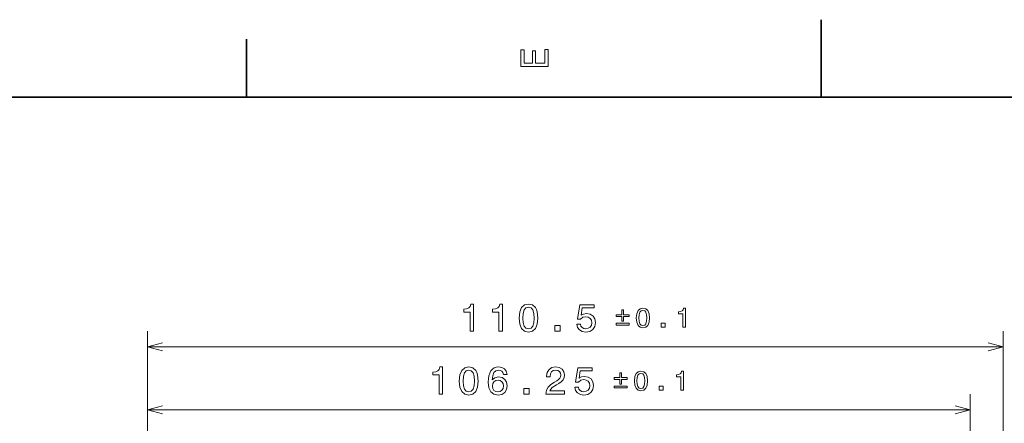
# Model space of a CAD drawing. Extents: x 0 to 594, y 0 to 420.
# Tile 20 of 33: x 193 to 321, y 368 to 420. Entities that reach past the tile are written whole.
import ezdxf

# ---------------------------------------------------------------- set-up
doc = ezdxf.new("R2010")
doc.units = 0

msp = doc.modelspace()

# ---------------------------------------------------------------- linework, layer by layer
at = {"color": 7, "lineweight": 35}
for p, q in [((297, 410), (297, 420)), ((222.800003, 410), (222.800003, 417.5)), ((584, 410), (10, 410))]:
    msp.add_line(p, q, dxfattribs=at)
at = {"color": 7, "lineweight": 13}
for p, q in [((210, 197.882812), (210, 379.766113)), ((320.5, 148.112549), (320.5, 379.766113)), ((210, 377.766113), (320.5, 377.766113)), ((210, 197.882812), (210, 371.638702)), ((316.25, 139.612549), (316.25, 371.638702)), ((210, 369.638702), (316.25, 369.638702))]:
    msp.add_line(p, q, dxfattribs=at)
for points in [[(261.733215, 413.940918), (261.733215, 416.159943), (261.30957, 416.159943), (261.30957, 414.404907), (260.12442, 414.404907), (260.12442, 415.968292), (259.705841, 415.968292), (259.705841, 414.404907), (258.65686, 414.404907), (258.65686, 416.119598), (258.233215, 416.119598), (258.233215, 413.940918)], [(251.651749, 379.766113), (252.110687, 379.766113), (252.110687, 383.291321), (251.767746, 383.291321), (251.676971, 382.983704), (251.495407, 382.776917), (251.218033, 382.655884), (250.834747, 382.61554), (250.834747, 382.257477), (251.651749, 382.257477)], [(255.387772, 379.766113), (255.84671, 379.766113), (255.84671, 383.291321), (255.503769, 383.291321), (255.412994, 382.983704), (255.23143, 382.776917), (254.954056, 382.655884), (254.57077, 382.61554), (254.57077, 382.257477), (255.387772, 382.257477)], [(257.999146, 381.475769), (258.074799, 380.68399), (258.311829, 380.119141), (258.690063, 379.776215), (259.214569, 379.665253), (259.734009, 379.776215), (260.112274, 380.119141), (260.344238, 380.68399), (260.424957, 381.475769), (260.344238, 382.262512), (260.248444, 382.575195), (260.112274, 382.832397), (259.734009, 383.175323), (259.214569, 383.291321), (258.690063, 383.175323), (258.311829, 382.827362), (258.074799, 382.262512)], [(258.483307, 381.475769), (258.523651, 382.085999), (258.649719, 382.52475), (258.876678, 382.781952), (259.214569, 382.872742), (259.547424, 382.781952), (259.774353, 382.52475), (259.900452, 382.085999), (259.940796, 381.475769), (259.900452, 380.860504), (259.774353, 380.421722), (259.547424, 380.16452), (259.214569, 380.078796), (258.876678, 380.16452), (258.649719, 380.421722), (258.523651, 380.860504)], [(265.435913, 380.678925), (265.546844, 380.265381), (265.793976, 379.942627), (266.157104, 379.740906), (266.621063, 379.665253), (267.130432, 379.756012), (267.528839, 380.003143), (267.781006, 380.396515), (267.876831, 380.900848), (267.791077, 381.369873), (267.549011, 381.738007), (267.170776, 381.975037), (266.68158, 382.060791), (266.303345, 382.000275), (266.010834, 381.833832), (266.152039, 382.776917), (267.685181, 382.776917), (267.685181, 383.19046), (265.814148, 383.19046), (265.536743, 381.334564), (265.940216, 381.334564), (266.232727, 381.571594), (266.605927, 381.657318), (266.928711, 381.601837), (267.175812, 381.44046), (267.332153, 381.193359), (267.387634, 380.87561), (267.332153, 380.557892), (267.170776, 380.310791), (266.923645, 380.154449), (266.605927, 380.098969), (266.338623, 380.134277), (266.131866, 380.250275), (265.980591, 380.431824), (265.904907, 380.678925)], [(271.243683, 381.060699), (271.487244, 381.060699), (271.487244, 381.671448), (272.186249, 381.671448), (272.186249, 381.911499), (271.487244, 381.911499), (271.487244, 382.518707), (271.243683, 382.518707), (271.243683, 381.911499), (270.544678, 381.911499), (270.544678, 381.671448), (271.243683, 381.671448)], [(273.131653, 381.487854), (273.184631, 380.933624), (273.350525, 380.538239), (273.615295, 380.298157), (273.982452, 380.22049), (274.346069, 380.298157), (274.61084, 380.538239), (274.773254, 380.933624), (274.829712, 381.487854), (274.773254, 382.038574), (274.706177, 382.257477), (274.61084, 382.4375), (274.346069, 382.677551), (273.982452, 382.758759), (273.615295, 382.677551), (273.350525, 382.43396), (273.184631, 382.038574)], [(273.470581, 381.487854), (273.49881, 381.915039), (273.587067, 382.222168), (273.745911, 382.402191), (273.982452, 382.465759), (274.215454, 382.402191), (274.374329, 382.222168), (274.462585, 381.915039), (274.490814, 381.487854), (274.462585, 381.057159), (274.374329, 380.750031), (274.215454, 380.570007), (273.982452, 380.509979), (273.745911, 380.570007), (273.587067, 380.750031), (273.49881, 381.057159)], [(279.149353, 380.291107), (279.470581, 380.291107), (279.470581, 382.758759), (279.23053, 382.758759), (279.166992, 382.543427), (279.039917, 382.398682), (278.845764, 382.313934), (278.577454, 382.285706), (278.577454, 382.035065), (279.149353, 382.035065)], [(262.6026, 379.766113), (263.298584, 379.766113), (263.298584, 380.517548), (262.6026, 380.517548)], [(270.544678, 380.820648), (270.544678, 380.577057), (272.186249, 380.577057), (272.186249, 380.820648)], [(276.354065, 380.291107), (276.841248, 380.291107), (276.841248, 380.817108), (276.354065, 380.817108)], [(247.658737, 371.638702), (248.117676, 371.638702), (248.117676, 375.16394), (247.774734, 375.16394), (247.68396, 374.856262), (247.502396, 374.649506), (247.225021, 374.528473), (246.841736, 374.488129), (246.841736, 374.130066), (247.658737, 374.130066)], [(250.270126, 373.348358), (250.345764, 372.55658), (250.582809, 371.99173), (250.961044, 371.648804), (251.485535, 371.537842), (252.00499, 371.648804), (252.38324, 371.99173), (252.615219, 372.55658), (252.695923, 373.348358), (252.615219, 374.135101), (252.519409, 374.447784), (252.38324, 374.704987), (252.00499, 375.047913), (251.485535, 375.16394), (250.961044, 375.047913), (250.582809, 374.699951), (250.345764, 374.135101)], [(256.431946, 374.195618), (256.336121, 374.604126), (256.114197, 374.906708), (255.771271, 375.098358), (255.327469, 375.16394), (255.029922, 375.128601), (254.77272, 375.032776), (254.545776, 374.876465), (254.354126, 374.654541), (254.202835, 374.377197), (254.091873, 374.039276), (254.021271, 373.640869), (254.001099, 373.192017), (254.081787, 372.475891), (254.328918, 371.956421), (254.727325, 371.643738), (255.272003, 371.537842), (255.761185, 371.628601), (256.134399, 371.865662), (256.376465, 372.238831), (256.462219, 372.712891), (256.376465, 373.192017), (256.14447, 373.560181), (255.786407, 373.792175), (255.342606, 373.872864), (254.863495, 373.771973), (254.505432, 373.484528), (254.58107, 374.039276), (254.742462, 374.437683), (254.989578, 374.674744), (255.33252, 374.755432), (255.584671, 374.715088), (255.776321, 374.609161), (255.902405, 374.432648), (255.967957, 374.195618)], [(261.463074, 371.638702), (263.868683, 371.638702), (263.868683, 372.072418), (261.967407, 372.072418), (262.073303, 372.309448), (262.254852, 372.506134), (262.814636, 372.864197), (263.112183, 373.015503), (263.445068, 373.232361), (263.682068, 373.484528), (263.818237, 373.782074), (263.868683, 374.119965), (263.782959, 374.543579), (263.545898, 374.876465), (263.1828, 375.088257), (262.713776, 375.16394), (262.229614, 375.078186), (261.861481, 374.841156), (261.624451, 374.462891), (261.543762, 373.963623), (261.543762, 373.893005), (262.002686, 373.893005), (262.002686, 373.93335), (262.048096, 374.276306), (262.184265, 374.528473), (262.401123, 374.68985), (262.688568, 374.745331), (262.981079, 374.694885), (263.197937, 374.568817), (263.339142, 374.372131), (263.389587, 374.125), (263.354279, 373.893005), (263.258453, 373.69635), (263.097046, 373.524872), (262.875183, 373.373566), (262.577637, 373.212189), (262.083374, 372.899506), (261.735413, 372.56665), (261.528625, 372.163208), (261.463074, 371.653839)], [(250.754272, 373.348358), (250.794617, 373.958588), (250.9207, 374.397339), (251.147644, 374.654541), (251.485535, 374.745331), (251.81839, 374.654541), (252.045334, 374.397339), (252.171417, 373.958588), (252.211761, 373.348358), (252.171417, 372.733093), (252.045334, 372.294312), (251.81839, 372.037109), (251.485535, 371.951385), (251.147644, 372.037109), (250.9207, 372.294312), (250.794617, 372.733093)], [(265.178894, 372.551514), (265.289856, 372.138), (265.536987, 371.815216), (265.900085, 371.613464), (266.364075, 371.537842), (266.873444, 371.628601), (267.271851, 371.875732), (267.524017, 372.269104), (267.619812, 372.773438), (267.534119, 373.242432), (267.292023, 373.610596), (266.913788, 373.847656), (266.424591, 373.93335), (266.046326, 373.872864), (265.753845, 373.706421), (265.89505, 374.649506), (267.428192, 374.649506), (267.428192, 375.063049), (265.557159, 375.063049), (265.279785, 373.207153), (265.683228, 373.207153), (265.975739, 373.444183), (266.348938, 373.529907), (266.671692, 373.474426), (266.918823, 373.313049), (267.075165, 373.065918), (267.130646, 372.74823), (267.075165, 372.430481), (266.913788, 372.18335), (266.666687, 372.027039), (266.348938, 371.971558), (266.081665, 372.006836), (265.874878, 372.122864), (265.723572, 372.304413), (265.647949, 372.551514)], [(270.986694, 372.933289), (271.230286, 372.933289), (271.230286, 373.544006), (271.92926, 373.544006), (271.92926, 373.784088), (271.230286, 373.784088), (271.230286, 374.391296), (270.986694, 374.391296), (270.986694, 373.784088), (270.287689, 373.784088), (270.287689, 373.544006), (270.986694, 373.544006)], [(272.874695, 373.360474), (272.927612, 372.806213), (273.093567, 372.410828), (273.358337, 372.170776), (273.725464, 372.093079), (274.089081, 372.170776), (274.353851, 372.410828), (274.516235, 372.806213), (274.572723, 373.360474), (274.516235, 373.911194), (274.449158, 374.130066), (274.353851, 374.310089), (274.089081, 374.550171), (273.725464, 374.631348), (273.358337, 374.550171), (273.093567, 374.30658), (272.927612, 373.911194)], [(273.213562, 373.360474), (273.241821, 373.787598), (273.330078, 374.094727), (273.488953, 374.27478), (273.725464, 374.338318), (273.958466, 374.27478), (274.11731, 374.094727), (274.205566, 373.787598), (274.233826, 373.360474), (274.205566, 372.929749), (274.11731, 372.62262), (273.958466, 372.442566), (273.725464, 372.382568), (273.488953, 372.442566), (273.330078, 372.62262), (273.241821, 372.929749)], [(278.892365, 372.163696), (279.213623, 372.163696), (279.213623, 374.631348), (278.973572, 374.631348), (278.910004, 374.416016), (278.782898, 374.27124), (278.588745, 374.186523), (278.320435, 374.158295), (278.320435, 373.907654), (278.892365, 373.907654)], [(255.973007, 372.707886), (255.917526, 372.390137), (255.776321, 372.148071), (255.549377, 371.986694), (255.266953, 371.936249), (254.969406, 371.986694), (254.742462, 372.143005), (254.596207, 372.385101), (254.550812, 372.70282), (254.601242, 373.015503), (254.742462, 373.252533), (254.974442, 373.403839), (255.287125, 373.45929), (255.559464, 373.403839), (255.776321, 373.257568), (255.917526, 373.020569)], [(270.287689, 372.693237), (270.287689, 372.449646), (271.92926, 372.449646), (271.92926, 372.693237)], [(276.097107, 372.163696), (276.58429, 372.163696), (276.58429, 372.689697), (276.097107, 372.689697)], [(258.609619, 371.638702), (259.305573, 371.638702), (259.305573, 372.390137), (258.609619, 372.390137)]]:
    msp.add_lwpolyline(points, close=True, dxfattribs=at)
for points in [[(211.931854, 378.283752), (210, 377.766113), (211.931854, 377.248474)], [(318.568146, 377.248474), (320.5, 377.766113), (318.568146, 378.283752)], [(211.931854, 370.156342), (210, 369.638702), (211.931854, 369.121063)], [(314.318146, 369.121063), (316.25, 369.638702), (314.318146, 370.156342)]]:
    msp.add_lwpolyline(points, dxfattribs=at)

doc.saveas('drawing.dxf')
